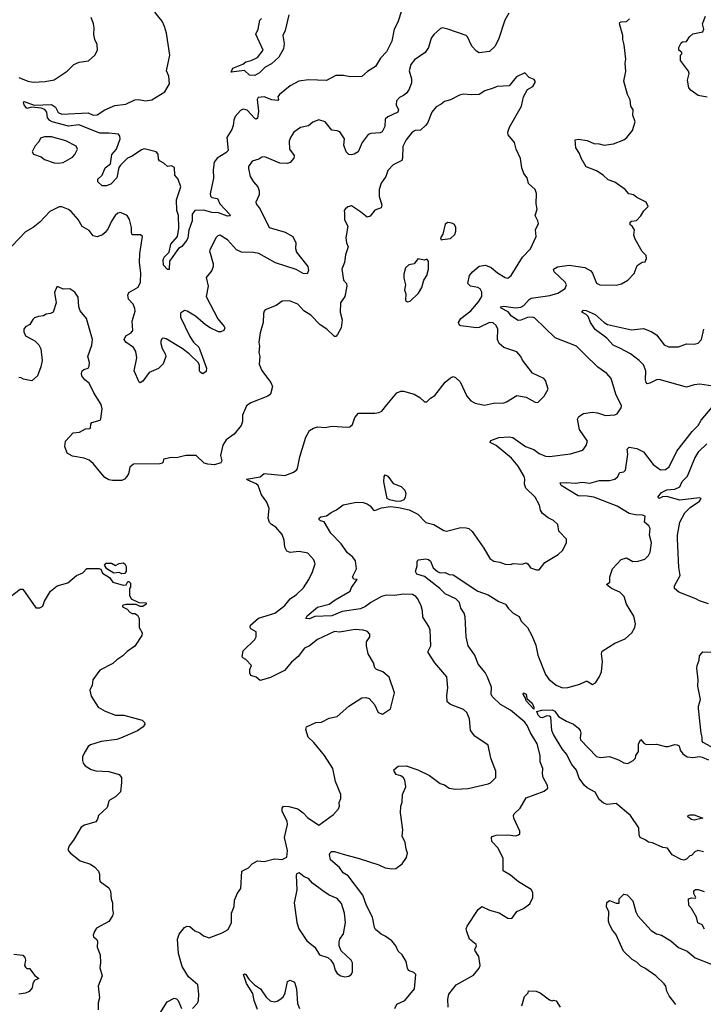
# Model space of a CAD drawing. Extents: x 2293139 to 2515392, y 824115 to 1006937.
# Tile 36 of 256: x 2327321 to 2332565, y 891816 to 899368. Entities that reach past the tile are written whole.
import ezdxf

# ---------------------------------------------------------------- set-up
doc = ezdxf.new("R2010")
doc.units = 0

msp = doc.modelspace()

# ---------------------------------------------------------------- linework, layer by layer
at = {"layer": '0CON10XD'}
for points in [[(2331072.4, 899417.6), (2331042.9, 899365), (2330993.3, 899215), (2330965, 899161.4), (2330925, 899124.2), (2330845, 899114), (2330825, 899126.2), (2330790, 899165), (2330756.7, 899235), (2330745, 899246.7), (2330605, 899295.6), (2330565, 899304), (2330550, 899300), (2330498, 899255), (2330476, 899225), (2330455.8, 899155), (2330432, 899115), (2330349.7, 899060.3), (2330320.6, 899025), (2330307.5, 898975), (2330327.5, 898915), (2330326.6, 898883.4), (2330309.4, 898835), (2330286.7, 898803.3), (2330265, 898785.7), (2330235, 898772), (2330210.8, 898745), (2330208.6, 898715), (2330227.1, 898675), (2330221.8, 898658.2), (2330145, 898623.3), (2330125.6, 898605), (2330122.7, 898547.3), (2330101.3, 898508.7), (2330085, 898499.4), (2330015.6, 898494.4), (2329995, 898486.2), (2329946.7, 898425), (2329918, 898355), (2329887.5, 898335), (2329865, 898330), (2329845, 898334), (2329824.2, 898354.2), (2329807.5, 898405), (2329813.3, 898455), (2329776.4, 898506.4), (2329756, 898516), (2329715, 898521.2), (2329665, 898583.8), (2329615, 898600), (2329568.7, 898581.3), (2329535, 898554.2), (2329475, 898540), (2329424.5, 898505.5), (2329398.6, 898465), (2329388.9, 898435), (2329391.1, 898375), (2329426.9, 898325), (2329422.9, 898305), (2329395, 898271.9), (2329375, 898264.6), (2329316.1, 898266.1), (2329215, 898310.8), (2329195, 898316.2), (2329177.7, 898312.3), (2329155, 898298.8), (2329105, 898283.3), (2329077.3, 898242.7), (2329075.8, 898225), (2329090, 898165), (2329113.7, 898123.7), (2329147.1, 898085), (2329157.1, 898055), (2329158.6, 898025), (2329132.7, 897967.3), (2329133.8, 897955), (2329165.8, 897915), (2329235, 897774.3), (2329358.3, 897738.3), (2329415.5, 897705.5), (2329438.6, 897655), (2329437.3, 897612.7), (2329445.5, 897585.5), (2329530, 897475), (2329536.6, 897443.4), (2329525, 897418.8), (2329495, 897420.5), (2329441.2, 897451.2), (2329284, 897504), (2329155, 897574.5), (2329115, 897581.8), (2329023.3, 897585), (2328985, 897603.1), (2328915, 897678.6), (2328855, 897714.2), (2328840, 897710), (2328824.5, 897695.5), (2328776, 897595), (2328804.1, 897495.9), (2328804.1, 897475.9), (2328794, 897445), (2328750.6, 897389.4), (2328765.7, 897325), (2328752.2, 897245), (2328842.1, 897072.1), (2328890, 897015), (2328894.2, 897005), (2328886.6, 896983.4), (2328865, 896972.5), (2328845.9, 896974.1), (2328783.3, 897005), (2328747, 897027), (2328670, 897095), (2328605, 897133.3), (2328585, 897136.7), (2328555, 897117.5), (2328554.2, 897085), (2328625, 896938.8), (2328654.3, 896895), (2328694.4, 896855), (2328702.9, 896835), (2328753.1, 896695), (2328750.9, 896669.1), (2328725, 896652), (2328705, 896664), (2328700, 896675), (2328700.4, 896715), (2328692.1, 896735), (2328620.5, 896805), (2328566.5, 896845), (2328445, 896919.2), (2328425, 896926), (2328415, 896923.3), (2328404.2, 896905), (2328404.3, 896885), (2328414.2, 896845), (2328438, 896805), (2328442, 896785), (2328422.7, 896727.3), (2328385, 896692), (2328315, 896661.9), (2328265, 896596.2), (2328245, 896582.5), (2328236.7, 896586.7), (2328198.1, 896675), (2328220, 896775), (2328212.2, 896822.2), (2328193.6, 896853.6), (2328134.5, 896894.5), (2328121.2, 896915), (2328135, 896943.3), (2328175, 896966.2), (2328188, 896985), (2328184.4, 897055), (2328206.7, 897133.3), (2328205, 897152.5), (2328191.5, 897185), (2328155.5, 897225), (2328150, 897255), (2328157.5, 897275), (2328228.6, 897315), (2328248.2, 897355), (2328249.6, 897425), (2328238.9, 897505), (2328242.7, 897575), (2328262.5, 897705), (2328248.3, 897718.3), (2328185, 897716.7), (2328177.5, 897735), (2328178.6, 897775), (2328164.4, 897834.4), (2328145, 897866.7), (2328095, 897888.8), (2328075, 897884), (2328054.2, 897865), (2328025, 897821.2), (2328000.6, 897765), (2327977.5, 897735), (2327955, 897717.5), (2327915, 897702.9), (2327885, 897710.8), (2327855, 897752), (2327800.3, 897780.3), (2327769.2, 897835), (2327715, 897897.5), (2327695, 897912.5), (2327645, 897932.5), (2327625, 897931.4), (2327552.8, 897897.2), (2327475.4, 897814.6), (2327424, 897775), (2327365, 897740), (2327260.3, 897629.7)], [(2328424.6, 897484.6), (2328422.5, 897525), (2328428.5, 897545), (2328468.6, 897585), (2328480.4, 897645), (2328531.8, 897705), (2328542.4, 897767.6), (2328540.2, 897865), (2328527.1, 897905), (2328524.8, 897985), (2328558, 898085), (2328535.7, 898145.7), (2328511.2, 898175), (2328507.5, 898235), (2328486.1, 898246.1), (2328455, 898242.5), (2328427.3, 898267.3), (2328394.1, 898284.1), (2328387, 898297), (2328384, 898335), (2328368.8, 898355), (2328276, 898376), (2328255, 898368.5), (2328185, 898321.1), (2328147.1, 898305), (2328095, 898252.5), (2328082.1, 898235), (2328065.3, 898155), (2328020, 898105), (2327985, 898093.5), (2327953.1, 898093.1), (2327920, 898125), (2327920, 898145), (2327954.4, 898175.6), (2327977.5, 898232.5), (2328018.1, 898261.9), (2328027.6, 898332.4), (2328063.8, 898375), (2328091.4, 898455), (2328090, 898475), (2328079.1, 898489.1), (2328005, 898498.1), (2327935, 898498.4), (2327775, 898561.9), (2327695, 898551.1), (2327571.4, 898585), (2327551.8, 898595), (2327535, 898613.6), (2327528, 898658), (2327515, 898678.2), (2327485, 898688.8), (2327415, 898697.1), (2327375, 898686), (2327354.1, 898715), (2327350.6, 898735), (2327355, 898738.9), (2327431.8, 898711.8), (2327565, 898718.2), (2327596.5, 898696.5), (2327615.9, 898655.9), (2327643.3, 898643.3), (2327847.5, 898652.5), (2327885, 898635.8), (2327915, 898637.5), (2327974.3, 898675.7), (2328050.9, 898709.1), (2328135, 898718.5), (2328205, 898753.5), (2328235, 898755.6), (2328285, 898745.7), (2328335, 898752), (2328435, 898814), (2328469.4, 898875), (2328465.6, 898935.6), (2328446.2, 898975), (2328472, 899095), (2328446.7, 899265), (2328432.5, 899315), (2328413.3, 899355), (2328358.8, 899425)], [(2330250, 899435), (2330225, 899356.2), (2330207.5, 899322.5), (2330194.3, 899295), (2330176.1, 899203.9), (2330135, 899122), (2330087.7, 899072.3), (2330051.2, 899008.8), (2329989.3, 898970.7), (2329945, 898931.2), (2329855, 898930), (2329805, 898940), (2329745, 898940), (2329675, 898900), (2329535, 898905.4), (2329463.4, 898896.6), (2329395, 898860), (2329314.4, 898795), (2329301.9, 898775), (2329306.9, 898755), (2329301.2, 898748.8), (2329255, 898752.9), (2329195, 898775.5), (2329149.2, 898770.8), (2329143.3, 898755), (2329152.5, 898665), (2329145, 898612), (2329135, 898605.8), (2329125, 898608.6), (2329065, 898673.5), (2329035, 898681.8), (2329015, 898670.6), (2328973.5, 898625), (2328962.7, 898597.3), (2328957.3, 898555), (2328949.3, 898525), (2328909.1, 898465), (2328918.9, 898365), (2328902.3, 898347.7), (2328835.4, 898305), (2328813.2, 898275), (2328804.6, 898215), (2328807.6, 898152.4), (2328782.7, 898032.7), (2328784.6, 898015), (2328794.2, 898005), (2328837.5, 897995), (2328856.4, 897955), (2328930, 897875), (2328935, 897862.5), (2328915, 897860.5), (2328845, 897886.4), (2328795, 897889.1), (2328734.5, 897905.5), (2328665, 897904), (2328644.2, 897875), (2328644.6, 897825), (2328617.7, 897752.3), (2328610.7, 897695), (2328602.9, 897677.1), (2328565, 897628), (2328538, 897612), (2328469.4, 897515), (2328468.3, 897451.7), (2328455, 897452.5), (2328424.6, 897484.6)], [(2327315, 898923.1), (2327383.6, 898896.4), (2327425, 898889.2), (2327517.3, 898892.7), (2327584.2, 898905.8), (2327685, 898973.8), (2327737.3, 899022.7), (2327777.7, 899042.3), (2327848.3, 899051.7), (2327897.5, 899095), (2327917.5, 899135), (2327916.4, 899176.4), (2327897.5, 899215), (2327890, 899255), (2327892.5, 899305), (2327886.7, 899335), (2327868.8, 899385)], [(2329384.6, 899405.4), (2329357.5, 899285), (2329339.2, 899245), (2329350.6, 899185), (2329344.3, 899145), (2329309.3, 899080.7), (2329252.3, 899027.7), (2329205, 899003.8), (2329159.6, 898960.4), (2329125, 898940), (2329085, 898942.5), (2329045, 898977.5), (2328943.8, 898963.8), (2328955, 898996.7), (2329033.8, 899026.2), (2329056.4, 899043.6), (2329097.5, 899055), (2329145, 899078), (2329187.5, 899135), (2329132.7, 899257.3), (2329149.4, 899295), (2329163.3, 899365), (2329175, 899377.9)], [(2330881.2, 895315), (2330926.2, 895235), (2330957.5, 895215), (2331005, 895207.5), (2331045, 895192.5), (2331085, 895190), (2331105, 895197.5), (2331175, 895192.5), (2331205, 895202.5), (2331217.5, 895195), (2331240, 895165), (2331285, 895147.5), (2331305, 895147.5), (2331350, 895205), (2331452.5, 895265), (2331485, 895297.5), (2331516.2, 895355), (2331515, 895382.5), (2331456.7, 895445), (2331450, 895495), (2331415, 895527.5), (2331375, 895547.1), (2331331.4, 895581.4), (2331316.9, 895605), (2331307.1, 895645), (2331274.4, 895705), (2331204.3, 895775), (2331192.2, 895805), (2331194.4, 895845), (2331189.4, 895865), (2331143.3, 895943.3), (2331092.9, 896005), (2330975, 896103.1), (2330930, 896125), (2330935, 896140), (2330995, 896163.1), (2331075, 896168.6), (2331104.4, 896164.4), (2331200, 896095), (2331265, 896071.2), (2331305, 896041.2), (2331355, 896019.6), (2331385, 896016.4), (2331545, 896038.9), (2331640, 896065), (2331665, 896102.5), (2331676.1, 896133.9), (2331615.6, 896225), (2331600.8, 896305), (2331608.8, 896325), (2331645, 896347.1), (2331715, 896356.7), (2331752.8, 896352.8), (2331815, 896331.9), (2331885, 896336), (2331903.8, 896345), (2331935, 896390), (2331938.1, 896405), (2331894.3, 896495), (2331857.5, 896615), (2331824, 896655), (2331755, 896702.9), (2331652.6, 896802.6), (2331591.2, 896865), (2331427.4, 896927.4), (2331269.8, 897079.8), (2331255, 897085.4), (2331215, 897084.1), (2331165, 897062.4), (2331145, 897061.8), (2331094.6, 897094.6), (2331068.2, 897128.3), (2331014.3, 897155), (2331010, 897165), (2331035, 897169.5), (2331125, 897157.3), (2331165, 897163.8), (2331187.8, 897175), (2331228.8, 897221.2), (2331245, 897231.3), (2331388.1, 897251.9), (2331449.1, 897270.9), (2331503.8, 897305), (2331514.2, 897335), (2331504, 897355), (2331420, 897435), (2331416.2, 897455), (2331445, 897471.4), (2331534.4, 897484.4), (2331604.3, 897475.7), (2331655, 897467.1), (2331701.3, 897441.3), (2331715, 897423.3), (2331745, 897347.5), (2331770, 897335), (2331895, 897332), (2331937.3, 897342.7), (2331985, 897370), (2332035, 897420), (2332058.3, 897481.7), (2332095, 897506.7), (2332118.3, 897511.7), (2332130, 897535), (2332125, 897560), (2332095, 897590), (2332042.5, 897685), (2332032.5, 897715), (2332037, 897757), (2332020, 897785), (2332002.5, 897795), (2332002.5, 897815), (2332015, 897822.5), (2332053, 897827), (2332085, 897862.5), (2332108.3, 897901.7), (2332142.5, 897935), (2332125, 897967.5), (2332055, 898003.3), (2332030, 898025), (2331992.7, 898032.7), (2331965, 898066.2), (2331885, 898121.2), (2331835, 898140), (2331795.5, 898175.5), (2331745, 898208), (2331665, 898240), (2331628, 898305), (2331615, 898342.5), (2331587.5, 898385), (2331582.5, 898445), (2331605, 898451.2), (2331675, 898440), (2331725, 898416.9), (2331765.7, 898415.7), (2331803.6, 898406.4), (2331876.4, 898416.4), (2331955, 898446), (2331978.8, 898465), (2332021.2, 898518.8), (2332041.2, 898585), (2332024, 898635), (2332026.2, 898675), (2332008, 898705), (2332002.7, 898752.7), (2331983.8, 898795), (2331954, 898895), (2331970.5, 898969.5), (2331966, 899035), (2331970.8, 899065), (2331958.8, 899175), (2331946.2, 899215), (2331946.2, 899245), (2331921.2, 899335), (2331925, 899346.7), (2331935, 899351.2), (2331975, 899352.5), (2331997.5, 899375)], [(2332595, 898773.3), (2332526.4, 898786.4), (2332472.5, 898825), (2332453.3, 898845), (2332443.9, 898903.9), (2332456.7, 898955), (2332451.7, 898971.7), (2332390, 899055), (2332390, 899095), (2332400, 899105), (2332400, 899115), (2332377.5, 899135), (2332377.5, 899155), (2332395, 899190), (2332405, 899197.5), (2332435, 899200), (2332457.5, 899235), (2332485, 899260), (2332560, 899275), (2332567.5, 899295), (2332557.5, 899335), (2332582.5, 899395)], [(2329371.7, 893221.7), (2329334, 893295), (2329335, 893320), (2329345, 893336.2), (2329385, 893334.2), (2329455, 893314.2), (2329494.2, 893285), (2329527.8, 893247.8), (2329615, 893191.2), (2329728.7, 893271.3), (2329765.8, 893314.2), (2329773.8, 893335), (2329771.2, 893365), (2329783.3, 893395), (2329783.6, 893426.4), (2329744, 893525), (2329723.3, 893625), (2329660, 893725), (2329578, 893825), (2329534.3, 893865), (2329516, 893925), (2329520, 893945), (2329591.7, 893978.3), (2329635, 893981.4), (2329695, 894010), (2329756.4, 894023.6), (2329845, 894102), (2329945, 894166.2), (2329975, 894170), (2330002, 894162), (2330043.3, 894115), (2330071.2, 894055), (2330105, 894042), (2330165, 894082.5), (2330196, 894205), (2330153.8, 894325), (2330106.7, 894365), (2330056.7, 894385), (2330045, 894396.7), (2330034, 894435), (2329994.1, 894504.1), (2329981.2, 894565), (2329980, 894595), (2330006.7, 894633.3), (2330005.7, 894655), (2329990, 894675), (2329955, 894686.2), (2329895, 894691.2), (2329775, 894671.4), (2329735, 894674.3), (2329605, 894614.3), (2329543.2, 894566.8), (2329505, 894547.5), (2329457.5, 894485), (2329405, 894440), (2329353, 894377), (2329245, 894322.9), (2329193.2, 894306.8), (2329165, 894298.8), (2329135.7, 894325.7), (2329095, 894337.5), (2329086.7, 894355), (2329087.5, 894385), (2329100, 894415), (2329055, 894461.2), (2329033.4, 894473.4), (2329028, 894485), (2329035, 894526.7), (2329123.8, 894615), (2329134.2, 894635), (2329135, 894672.5), (2329095, 894696.7), (2329090, 894705), (2329092, 894725), (2329152, 894778), (2329277.5, 894815), (2329355, 894875.7), (2329395, 894926), (2329445, 894958), (2329498.6, 895011.4), (2329540, 895075), (2329567.6, 895132.4), (2329586.9, 895195), (2329577.5, 895225), (2329530, 895275), (2329465, 895288.6), (2329395, 895281.2), (2329370.3, 895290.3), (2329355, 895322.5), (2329350, 895375), (2329335, 895420), (2329286.3, 895476.3), (2329251.2, 895495), (2329237.5, 895512.5), (2329225.7, 895545.7), (2329235, 895617.5), (2329217.4, 895667.4), (2329175, 895723.3), (2329150.5, 895795), (2329135, 895808.9), (2329070, 895835), (2329060, 895845), (2329165, 895860.6), (2329195, 895886.1), (2329355, 895871.8), (2329415, 895894), (2329445, 895913.8), (2329451.2, 895925), (2329470.5, 896015), (2329516.5, 896165), (2329545, 896215.7), (2329575, 896235.7), (2329604.1, 896244.1), (2329665, 896240), (2329715, 896250), (2329835, 896242), (2329854.1, 896245.9), (2329875, 896263.3), (2329892.1, 896317.9), (2329920.7, 896349.3), (2330045, 896349.5), (2330075.4, 896354.6), (2330097.5, 896365), (2330136.2, 896413.8), (2330215, 896506.7), (2330245, 896518.8), (2330265, 896518.8), (2330345.8, 896495.8), (2330389.1, 896469.1), (2330425, 896436.7), (2330445, 896436.7), (2330472.5, 896465), (2330505, 896484.2), (2330585, 896587.5), (2330625, 896622), (2330645, 896631.2), (2330665, 896624), (2330699.7, 896589.7), (2330749.7, 896479.7), (2330781.2, 896445), (2330815.9, 896425.9), (2330885, 896412), (2330955, 896426), (2331035, 896430), (2331055, 896436), (2331135, 896485.8), (2331205, 896473.8), (2331274.1, 896434.1), (2331295, 896431.2), (2331345, 896481.2), (2331373.8, 896535), (2331355, 896600), (2331342.5, 896615), (2331255, 896657.5), (2331177.1, 896757.1), (2331163.8, 896785), (2331135, 896820), (2331035, 896853.1), (2330999.2, 896885), (2330986.9, 896915), (2330989.2, 896995), (2330975, 897021.2), (2330952.3, 897042.3), (2330925, 897045.6), (2330845, 897007.3), (2330825, 897003.6), (2330705, 897020), (2330694, 897025), (2330687.1, 897045), (2330704.3, 897075), (2330780.5, 897135), (2330841.1, 897205), (2330866.4, 897245), (2330865, 897277.5), (2330852.6, 897302.6), (2330835, 897314.4), (2330780, 897325), (2330759.2, 897345), (2330771.9, 897405), (2330793.1, 897435), (2330845, 897476.5), (2330895, 897484.5), (2330937.4, 897467.4), (2330985, 897425.6), (2331045, 897390), (2331065, 897386), (2331090, 897405), (2331178, 897545), (2331238.7, 897611.3), (2331282.5, 897705), (2331276.7, 897755), (2331300, 897805), (2331296.2, 897825), (2331273.8, 897865), (2331290, 897915), (2331282, 897955), (2331286.2, 898035), (2331273.8, 898065), (2331225, 898110), (2331213.8, 898155), (2331188.8, 898188.8), (2331171.7, 898231.7), (2331162.4, 898302.4), (2331130, 898375), (2331115.7, 898425), (2331068.8, 898485), (2331066, 898505), (2331077.3, 898542.7), (2331169.4, 898705), (2331184.4, 898775), (2331215, 898833.3), (2331258, 898855), (2331275.8, 898885), (2331276.1, 898896.1), (2331268.3, 898908.3), (2331230, 898925), (2331195, 898960), (2331130.9, 898929.1), (2331075, 898860), (2330984.2, 898855.8), (2330952.5, 898842.5), (2330888.1, 898821.9), (2330845, 898794.2), (2330785, 898790.6), (2330725, 898796.2), (2330695, 898787.5), (2330626.4, 898753.6), (2330578.8, 898741.2), (2330555, 898718.8), (2330515, 898700), (2330481.7, 898658.3), (2330449.2, 898575), (2330433.3, 898556.7), (2330395, 898520), (2330355, 898516.5), (2330332, 898505), (2330284.6, 898445.4), (2330261.1, 898395), (2330258.5, 898305), (2330251.7, 898288.3), (2330185.5, 898254.5), (2330145, 898210), (2330128.6, 898165), (2330094.3, 898115), (2330077.1, 898065), (2330079.4, 898015), (2330098.6, 897945), (2330094.2, 897925.8), (2330045, 897906), (2330008.3, 897861.7), (2329985, 897852), (2329935, 897894.3), (2329865, 897938.8), (2329838.8, 897931.2), (2329816.7, 897915), (2329810, 897905), (2329813, 897883), (2329813.6, 897833.6), (2329838.8, 897785), (2329822, 897695), (2329826.7, 897655), (2329840, 897625), (2329821.2, 897565), (2329812, 897505), (2329792, 897455), (2329805, 897370), (2329826.7, 897345), (2329830, 897325), (2329814.4, 897245.6), (2329782.5, 897195), (2329780, 897125), (2329795.6, 897065), (2329786.8, 897003.2), (2329757.9, 896952.1), (2329745, 896938.8), (2329735, 896938.8), (2329676, 896995), (2329626.1, 897026.1), (2329555, 897102.5), (2329501.2, 897135), (2329455, 897186.7), (2329391.7, 897211.7), (2329335, 897210), (2329287.5, 897175), (2329205, 897141.2), (2329195, 897132.5), (2329190, 897115), (2329188, 897045), (2329166, 896965), (2329156.2, 896895), (2329161.2, 896865), (2329156.2, 896815), (2329164, 896785), (2329158.8, 896725), (2329177.7, 896677.7), (2329222.5, 896617.5), (2329248, 896585), (2329260, 896555), (2329243.8, 896495), (2329225, 896480), (2329095, 896430), (2329060, 896405), (2329030, 896335), (2329031.2, 896285), (2329020, 896255), (2328965, 896188), (2328904.5, 896145.5), (2328879.2, 896105), (2328862, 896025), (2328872.5, 895985), (2328865, 895970), (2328815.9, 895954.1), (2328765, 895958.8), (2328735, 895966.2), (2328675, 896026), (2328595, 896026), (2328525, 896006.7), (2328485, 896008.8), (2328425, 895996.7), (2328422.5, 895975), (2328413.8, 895966.2), (2328395, 895962), (2328195, 895959.4), (2328165.8, 895935), (2328155.6, 895885), (2328142.5, 895865), (2328125, 895844.2), (2328105, 895833.3), (2328033.1, 895833.1), (2328005, 895838.8), (2327975, 895857.5), (2327942.4, 895892.4), (2327885.6, 895965), (2327855, 895989.4), (2327815, 896005.8), (2327725, 896021.2), (2327685, 896042.5), (2327667.5, 896095), (2327673.3, 896135), (2327731.7, 896198.3), (2327780, 896205), (2327825, 896230.8), (2327857.9, 896232.1), (2327864.1, 896235.9), (2327866.5, 896265), (2327875, 896279.4), (2327937.5, 896295), (2327944.4, 896305.6), (2327953, 896383), (2327945, 896416.7), (2327890.8, 896505), (2327855, 896580), (2327820, 896605), (2327798, 896635), (2327794, 896655), (2327800, 896675), (2327814.1, 896685.9), (2327845, 896693.8), (2327855, 896710), (2327857.7, 896737.7), (2327844, 896785), (2327875, 896872.5), (2327879.5, 896915), (2327833.3, 897075), (2327784, 897135), (2327774, 897165), (2327769.3, 897239.3), (2327745, 897277.5), (2327705, 897304), (2327655, 897300), (2327615, 897320), (2327605, 897317.5), (2327588, 897275), (2327600, 897195), (2327577.5, 897125), (2327556.1, 897113.9), (2327525, 897110), (2327503.9, 897096.1), (2327465, 897091.2), (2327435, 897080), (2327421.7, 897068.3), (2327399.5, 897030.5), (2327365, 897011.2), (2327352.5, 896995), (2327353.2, 896973.2), (2327365, 896943.3), (2327437.5, 896905), (2327466.7, 896875), (2327483, 896843), (2327493.8, 896755), (2327483.8, 896705), (2327457.5, 896635), (2327415, 896597.5), (2327350, 896610), (2327331.7, 896621.7), (2327315, 896623.8)], [(2327615, 898267.5), (2327655, 898272.9), (2327725, 898312.5), (2327745, 898333.8), (2327764, 898375), (2327755, 898398.8), (2327675, 898437.5), (2327565, 898468.6), (2327511.2, 898468.8), (2327480.8, 898459.2), (2327468.3, 898431.7), (2327439.3, 898400.7), (2327417.5, 898355), (2327427, 898337), (2327485, 898316.7), (2327512.5, 898295), (2327585, 898270.8), (2327615, 898267.5)], [(2330555, 897680), (2330565, 897682.5), (2330625, 897690), (2330659.3, 897720.7), (2330667.5, 897745), (2330667.5, 897775), (2330656.4, 897796.4), (2330635, 897807.5), (2330605, 897812.5), (2330585, 897800), (2330567, 897723), (2330550, 897695), (2330555, 897680)], [(2330295, 897202.5), (2330315, 897210), (2330379.7, 897270.3), (2330405, 897313.3), (2330420.9, 897369.1), (2330443.8, 897405), (2330456.2, 897455), (2330457.5, 897515), (2330445, 897530), (2330425, 897522.5), (2330375, 897532.5), (2330346.1, 897493.9), (2330305, 897487.5), (2330280, 897465), (2330266.7, 897415), (2330266.7, 897385), (2330280, 897335), (2330273.3, 897295), (2330282.5, 897265), (2330280, 897215), (2330295, 897202.5)], [(2332637.2, 896557.2), (2332538.3, 896571.7), (2332495, 896566.4), (2332435, 896548.2), (2332225, 896608.2), (2332205, 896606.7), (2332155, 896580), (2332135, 896576), (2332126, 896585), (2332120.8, 896605), (2332123.1, 896675), (2332105, 896720), (2332072.5, 896755), (2332005.6, 896805), (2331925, 896848.5), (2331871.9, 896871.9), (2331824.2, 896925), (2331735, 896992.5), (2331699.4, 897045), (2331680.3, 897090.3), (2331665.8, 897105.8), (2331632.5, 897125), (2331645, 897138.8), (2331665, 897136), (2331735, 897106.5), (2331805, 897044.4), (2331830.8, 897030.8), (2332015, 896990), (2332105, 897000), (2332165, 896975.8), (2332205, 896950), (2332264.2, 896875), (2332298, 896858), (2332375, 896857.8), (2332435, 896881.8), (2332495, 896880), (2332525, 896885.6), (2332551.9, 896915), (2332567.5, 896995)], [(2330380, 895225), (2330435, 895232.1), (2330457.2, 895227.2), (2330471.2, 895215), (2330492, 895165), (2330525, 895135.8), (2330545, 895126), (2330585, 895128.8), (2330615, 895113.8), (2330645, 895111.2), (2330836.2, 894985), (2330915, 894955.8), (2330995, 894906), (2331046.7, 894885), (2331066.7, 894855), (2331106.7, 894815), (2331151.7, 894791.7), (2331166.7, 894755), (2331216, 894705), (2331248.8, 894645), (2331279.7, 894569.7), (2331296.4, 894495), (2331355.3, 894345.3), (2331378.8, 894308.8), (2331435, 894262.7), (2331485, 894242.7), (2331525, 894245.6), (2331617.9, 894272.1), (2331665, 894293.8), (2331675, 894293.8), (2331715, 894270), (2331738.3, 894281.7), (2331766.7, 894325), (2331783.8, 894365), (2331791.4, 894445), (2331782.9, 894505), (2331790, 894525), (2331886.7, 894585), (2331965, 894618.8), (2332016.2, 894665), (2332040, 894705), (2332044, 894735), (2332032.3, 894792.3), (2331975.8, 894885), (2331957.1, 894945), (2331925, 894978.1), (2331860, 895005), (2331822.5, 895035), (2331846.4, 895053.6), (2331846.7, 895095), (2331867.5, 895155), (2331935, 895227.5), (2331975, 895240), (2332025, 895213.3), (2332066.1, 895216.1), (2332115, 895231.4), (2332145, 895258.8), (2332155.7, 895285), (2332168.1, 895355), (2332152.9, 895415), (2332155.7, 895465.7), (2332148, 895485), (2332114, 895515), (2332119.2, 895559.2), (2332097.9, 895567.9), (2332045, 895570), (2331995, 895580), (2331905, 895635.4), (2331724.6, 895704.6), (2331675, 895714.5), (2331605, 895716.7), (2331475, 895794.6), (2331467.5, 895815), (2331515, 895818.8), (2331585, 895812.9), (2331635, 895821.6), (2331695, 895812.1), (2331765, 895832.7), (2331845, 895834), (2331885.9, 895844.1), (2331907.4, 895862.6), (2331925, 895895.7), (2331955, 895900), (2331968.5, 895911.5), (2331986, 896035), (2331981.2, 896075), (2331995, 896088.8), (2332055, 896080), (2332105, 896054.3), (2332179.5, 895955), (2332236.1, 895916.1), (2332275, 895917.9), (2332302.9, 895937.1), (2332361.8, 896058.2), (2332480.1, 896209.9), (2332525, 896254.3), (2332547.8, 896295), (2332632.5, 896395)], [(2332605, 894888.5), (2332535, 894910), (2332506.7, 894926.7), (2332376.3, 894976.3), (2332343.3, 895005), (2332342.5, 895025), (2332386.2, 895105), (2332377.3, 895167.3), (2332365.5, 895385), (2332365.6, 895415), (2332385.7, 895515), (2332424, 895585), (2332465, 895626.7), (2332534.2, 895675), (2332548.8, 895695), (2332535, 895700.8), (2332385, 895682.5), (2332285, 895709.6), (2332252.7, 895707.3), (2332225, 895696.2), (2332216.2, 895705), (2332245, 895740.8), (2332285, 895763.1), (2332345, 895768.1), (2332385.6, 895784.4), (2332402.9, 895825), (2332442.2, 895867.8), (2332499.2, 896005), (2332530, 896055), (2332592.5, 896115)], [(2330215, 895673.5), (2330157.5, 895685), (2330138.8, 895695), (2330113, 895823), (2330115.8, 895864.2), (2330124.2, 895875.8), (2330145, 895866), (2330185, 895810), (2330247, 895787), (2330275, 895760), (2330282.5, 895735), (2330277, 895703), (2330267.5, 895685), (2330245, 895674.3), (2330215, 895673.5)], [(2330197.5, 891785), (2330215, 891817.5), (2330275.7, 891844.3), (2330348.8, 891935), (2330359.2, 892045), (2330345, 892059.2), (2330304.3, 892075), (2330295, 892092.5), (2330286.2, 892145), (2330253.8, 892195), (2330224.4, 892224.4), (2330205.8, 892265), (2330175, 892302), (2330125, 892340), (2330093.3, 892355), (2330051.2, 892391.2), (2330042, 892405), (2330027.3, 892485), (2329981.5, 892575), (2329952.6, 892652.6), (2329840.7, 892800.7), (2329803.1, 892825), (2329774.4, 892865), (2329704.4, 892925), (2329698.2, 892965), (2329701.9, 892978.1), (2329712.7, 892987.3), (2329735, 892988.5), (2329802.5, 892967.5), (2329925, 892935.6), (2330076.4, 892886.4), (2330125, 892863.1), (2330175, 892855.7), (2330205, 892858.6), (2330255.8, 892894.2), (2330288.3, 892941.7), (2330296.9, 892975), (2330285.6, 893005), (2330277.4, 893057.4), (2330254.4, 893105), (2330260.6, 893155), (2330242.5, 893285), (2330244, 893335), (2330253.6, 893366.4), (2330258, 893425), (2330282, 893485), (2330274, 893535), (2330264.3, 893554.3), (2330245, 893568), (2330209.5, 893579.5), (2330192.5, 893605), (2330190, 893615), (2330225, 893643.3), (2330285, 893644.2), (2330375, 893614.4), (2330465, 893570), (2330545, 893510), (2330579.8, 893499.8), (2330615, 893474.3), (2330665, 893465.7), (2330761.4, 893471.4), (2330915, 893506.2), (2330932.5, 893515), (2330973.3, 893555), (2330973.3, 893605), (2330936, 893705), (2330913.2, 893803.2), (2330812.2, 893872.2), (2330780, 893915), (2330770, 894005), (2330752, 894055), (2330725, 894077.5), (2330625, 894116), (2330598.8, 894135), (2330597.1, 894185), (2330605.5, 894244.5), (2330597, 894327), (2330504.7, 894434.7), (2330453.1, 894515), (2330452.9, 894525), (2330475.4, 894565), (2330470.6, 894685), (2330460, 894715), (2330414.4, 894785), (2330410.8, 894835), (2330401.1, 894871.1), (2330375, 894926.2), (2330358.8, 894945), (2330335, 894958.6), (2330265, 894961.5), (2330195, 894952), (2330132.5, 894955), (2330095, 894943.8), (2330013.2, 894896.8), (2329973.3, 894866.7), (2329935, 894849.2), (2329795, 894828.1), (2329715, 894794.8), (2329585, 894789.7), (2329545, 894772.5), (2329516.7, 894775), (2329525.7, 894795), (2329605, 894862.7), (2329695, 894884.6), (2329741.5, 894918.5), (2329855.4, 894984.6), (2329866.8, 895013.2), (2329910, 895075), (2329885, 895077.5), (2329873.9, 895093.9), (2329904, 895155), (2329897.3, 895217.3), (2329876.2, 895245), (2329835, 895278), (2329787.9, 895347.9), (2329708.7, 895428.7), (2329656.2, 895516.2), (2329627.5, 895525), (2329617.5, 895535), (2329617.5, 895545), (2329630, 895555), (2329675, 895562.5), (2329711.3, 895588.7), (2329752.1, 895607.9), (2329802.4, 895647.6), (2329905, 895666.4), (2329955, 895665.5), (2329986.2, 895655), (2330009.7, 895639.7), (2330035, 895606), (2330044.3, 895604.3), (2330095, 895624.3), (2330165, 895633.3), (2330227.6, 895627.6), (2330308.8, 895608.8), (2330374.5, 895574.5), (2330435, 895511.2), (2330497.3, 895497.3), (2330575, 895450), (2330595, 895446), (2330705, 895472), (2330745, 895470.8), (2330765, 895464.2), (2330792.4, 895442.4), (2330881.2, 895315)], [(2328105, 895117.5), (2328085, 895127.5), (2328043, 895123), (2327990, 895155), (2327972.5, 895185), (2327985, 895200), (2328025, 895200), (2328055, 895182.5), (2328083, 895197), (2328115, 895202.5), (2328127.5, 895195), (2328137, 895173), (2328137.5, 895135), (2328125, 895120), (2328105, 895117.5)], [(2330606.5, 891795), (2330605.4, 891855), (2330613.5, 891895), (2330669.2, 891965), (2330800.7, 892039.3), (2330845, 892094), (2330853.1, 892115), (2330843.8, 892183.8), (2330814.2, 892225.8), (2330812.9, 892237.1), (2330824.3, 892265), (2330821.1, 892275), (2330771.4, 892315), (2330750, 892375), (2330746.7, 892395), (2330752.5, 892415), (2330837.7, 892542.3), (2330865, 892566), (2330925, 892538.9), (2330998, 892518), (2331065, 892476), (2331096.1, 892473.9), (2331135, 892527.5), (2331185, 892550), (2331235, 892587.5), (2331256.7, 892635), (2331256.7, 892675), (2331245, 892696.7), (2331146, 892756), (2331085, 892806.2), (2331030.7, 892840.7), (2331028.8, 892935), (2330990, 893015), (2330942.9, 893065), (2330938.8, 893095), (2330945.8, 893104.2), (2330975, 893114.2), (2331065, 893115.6), (2331125, 893108), (2331147.5, 893115), (2331156.7, 893125), (2331156.2, 893145), (2331110, 893245), (2331107.5, 893265), (2331113.9, 893276.1), (2331159.6, 893320.4), (2331205, 893400), (2331345, 893451.2), (2331372.5, 893475), (2331370, 893495), (2331335.9, 893555.9), (2331330.8, 893585), (2331334.2, 893625), (2331312.2, 893675), (2331313.1, 893725), (2331290.9, 893815), (2331238, 893898), (2331213.3, 893955), (2331195, 893980.6), (2331085, 894071.4), (2331010, 894115), (2330945, 894176.2), (2330937.1, 894195), (2330939.1, 894249.1), (2330910, 894325), (2330890.3, 894360.3), (2330838, 894425), (2330811.2, 894495), (2330760.8, 894565), (2330745.7, 894635), (2330738.3, 894788.3), (2330731.5, 894815), (2330704.2, 894855), (2330695, 894896.9), (2330666.7, 894925), (2330585, 894964), (2330544.1, 895005), (2330425, 895097.8), (2330366.2, 895116.2), (2330358.1, 895135), (2330370.7, 895179.3), (2330370, 895215), (2330380, 895225)], [(2327175, 894886.2), (2327325, 895000), (2327345, 895000), (2327445, 894857.5), (2327475, 894857.5), (2327499.3, 894870.7), (2327512.3, 894907.7), (2327556.2, 894985), (2327607.5, 895025), (2327690.7, 895049.3), (2327756, 895104), (2327805.8, 895124.2), (2327835, 895157.5), (2327929.3, 895159.3), (2327943, 895153), (2327955, 895122.5), (2328009.3, 895089.3), (2328035, 895053.3), (2328115, 895030), (2328137, 895033), (2328151.7, 895058.3), (2328158.3, 895058.3), (2328170, 895045), (2328170, 895015), (2328162.5, 895005), (2328163.3, 894955), (2328176.1, 894926.1), (2328235, 894897.5), (2328290, 894895), (2328290, 894885), (2328265, 894867.5), (2328245, 894867.5), (2328215, 894882.5), (2328135, 894882.5), (2328110, 894875), (2328110, 894865), (2328146.4, 894846.4), (2328165, 894822.5), (2328183.6, 894813.6), (2328205, 894812.5), (2328225, 894800), (2328236.2, 894775), (2328236.2, 894705), (2328260, 894665), (2328257.1, 894645), (2328205, 894564), (2328145, 894521.2), (2328112.3, 894487.7), (2328065, 894458.8), (2328035, 894428.8), (2327935, 894378.8), (2327881.2, 894305), (2327876.2, 894265), (2327860, 894225), (2327868.3, 894178.3), (2327923.8, 894095), (2327976.1, 894063.9), (2328056.1, 894033.9), (2328120, 894035), (2328260, 893995), (2328278.3, 893978.3), (2328280, 893965), (2328267.5, 893945), (2328225, 893913.3), (2328095, 893856.7), (2328065, 893847.5), (2327945, 893831.2), (2327865, 893807.5), (2327847, 893793), (2327815, 893742.5), (2327803.3, 893715), (2327803, 893687), (2327808.8, 893665), (2327824.2, 893644.2), (2327868.3, 893618.3), (2327905.7, 893605.7), (2328005, 893602), (2328085, 893580), (2328102, 893555), (2328103, 893517), (2328093.3, 893445), (2328055, 893408), (2328014, 893385), (2328005.6, 893374.4), (2327992, 893325), (2327926, 893265), (2327918.6, 893235), (2327905.7, 893215), (2327818.7, 893191.3), (2327793.8, 893175), (2327774, 893145), (2327734, 893075), (2327699.3, 893030.7), (2327691.7, 893008.3), (2327693.8, 892995), (2327710, 892975), (2327785.6, 892915.6), (2327865, 892890.6), (2327897.5, 892867.5), (2327926.6, 892836.6), (2327932.5, 892815), (2327932, 892775), (2327938.8, 892758.8), (2328005, 892710), (2328018.8, 892685), (2328023.3, 892625), (2328033.6, 892593.6), (2328032, 892545), (2328038.8, 892515), (2328033.3, 892495), (2328005, 892451.2), (2327910.9, 892399.1), (2327894.1, 892375.9), (2327883.9, 892346.1), (2327887.5, 892335), (2327913.6, 892313.6), (2327918.3, 892298.3), (2327916.2, 892255), (2327938.8, 892195), (2327942, 892135), (2327936, 892095), (2327954.2, 892035), (2327924.2, 891955.8), (2327932, 891865), (2327921.7, 891828.3), (2327922, 891775)], [(2332625, 893790), (2332563.9, 893823.9), (2332556.7, 893835), (2332556.7, 893865), (2332547, 893897), (2332526.7, 894085), (2332527, 894103), (2332544.2, 894155), (2332521.4, 894255), (2332525.6, 894304.4), (2332514.3, 894395), (2332517.1, 894415), (2332534, 894455), (2332535, 894490), (2332560.7, 894519.3), (2332623, 894517)], [(2331265, 894080), (2331205, 894144.2), (2331202, 894165), (2331183.9, 894195), (2331185, 894206), (2331206, 894196), (2331210.8, 894160.8), (2331251.4, 894125), (2331265.9, 894094.1), (2331265, 894080)], [(2332565, 892986.5), (2332523.5, 892996.5), (2332498.8, 892985), (2332475, 892957.5), (2332460, 892955), (2332435, 892930), (2332415, 892922.5), (2332395, 892927.5), (2332325, 892962.5), (2332290, 893015), (2332255, 893020), (2332175, 893053.8), (2332145, 893058.8), (2332118.3, 893078.3), (2332079.2, 893095), (2332071.8, 893115), (2332069.4, 893169.4), (2332005.7, 893265), (2331896.2, 893356.2), (2331828, 893348), (2331798.3, 893358.3), (2331766.2, 893386.2), (2331734.4, 893444.4), (2331675, 893476.2), (2331652.7, 893495), (2331611.8, 893551.8), (2331592.6, 893612.6), (2331556.4, 893655), (2331514.7, 893735), (2331482.2, 893775), (2331415, 893884.4), (2331402.5, 893915), (2331395, 894017.5), (2331385.8, 894025.8), (2331365, 894028), (2331327.9, 894012.1), (2331315, 894015.6), (2331297.3, 894035), (2331287, 894063), (2331325, 894071.1), (2331405, 894074.3), (2331425, 894064.3), (2331455, 894023.1), (2331515, 893986.9), (2331570, 893965), (2331607.8, 893935), (2331621.2, 893915), (2331624.5, 893895), (2331618.9, 893858.9), (2331623.4, 893843.4), (2331746.1, 893716.1), (2331775, 893708.8), (2331845.9, 893715.9), (2331915, 893690), (2331955, 893668), (2331985.9, 893664.1), (2332027.5, 893685), (2332043.3, 893705), (2332047.5, 893725), (2332066.7, 893755), (2332066.7, 893813.3), (2332085, 893847.5), (2332108.3, 893818.3), (2332125, 893808.8), (2332205, 893812.5), (2332275, 893793.8), (2332296.1, 893793.9), (2332345, 893810), (2332365, 893807.5), (2332378.3, 893798.3), (2332387.5, 893765), (2332407, 893737), (2332440, 893715), (2332485, 893710), (2332535, 893716.2), (2332555, 893711.2), (2332605, 893692.5)], [(2332495, 893229.5), (2332475, 893233.5), (2332446.2, 893255), (2332448.8, 893265), (2332465, 893270.6), (2332495, 893268.5), (2332560, 893245), (2332515, 893234.4), (2332495, 893229.5)], [(2328645.9, 891784.1), (2328685.8, 891824.2), (2328693.3, 891845), (2328696, 891895), (2328688, 891965), (2328615, 892026.2), (2328567.2, 892107.2), (2328539.1, 892205), (2328531.9, 892315), (2328544.2, 892355), (2328586.2, 892405), (2328605, 892415.8), (2328625, 892412), (2328665, 892380), (2328702.5, 892365), (2328730.5, 892340.5), (2328775, 892326.7), (2328875, 892364), (2328919.7, 892390.3), (2328945.8, 892445), (2328944.4, 892515), (2328965, 892567.5), (2328969.2, 892615), (2328991.7, 892668.3), (2329016, 892705), (2329023.8, 892836.2), (2329075, 892862.5), (2329105, 892892.5), (2329144.2, 892915.8), (2329195, 892912.5), (2329275, 892933.1), (2329335, 892928), (2329370, 892945), (2329374.3, 892995), (2329353.1, 893095), (2329375.5, 893195), (2329371.7, 893221.7)], [(2329815, 892026.2), (2329845, 892032.5), (2329865, 892047.5), (2329873.3, 892065), (2329873.3, 892135), (2329863.3, 892155), (2329787, 892227), (2329772, 892265), (2329770.8, 892295), (2329777.1, 892315), (2329805, 892357.5), (2329819.4, 892445), (2329813.1, 892515), (2329789.8, 892589.8), (2329755, 892628), (2329695, 892653.8), (2329645, 892685.8), (2329568, 892745), (2329535, 892780), (2329503, 892793), (2329465, 892823.8), (2329445, 892817.5), (2329441.2, 892805), (2329447.1, 892695), (2329425.8, 892595), (2329445.6, 892445), (2329462.2, 892395), (2329522.6, 892302.6), (2329585.4, 892255.4), (2329621.2, 892195), (2329685, 892176), (2329708.8, 892155), (2329729.2, 892125), (2329741.2, 892078.8), (2329755, 892053.8), (2329784.1, 892034.1), (2329815, 892026.2)], [(2332573.6, 892393.6), (2332556.4, 892426.4), (2332521.7, 892441.7), (2332512.5, 892485), (2332475, 892550), (2332452.5, 892575), (2332450, 892625), (2332475, 892632.5), (2332505, 892630), (2332507.5, 892635), (2332492.5, 892665), (2332493, 892687), (2332505, 892696.7), (2332525, 892696.7), (2332571.7, 892681.7)], [(2332354.1, 891814.1), (2332301.7, 891881.7), (2332285, 891917.5), (2332277.1, 891955), (2332265, 891974), (2332199.2, 892035), (2332115, 892094.4), (2332085, 892108.6), (2332055, 892139.2), (2332018.9, 892158.9), (2331952, 892225), (2331894.2, 892354.2), (2331867.5, 892385), (2331845, 892427.5), (2331836.7, 892455), (2331840, 892525), (2331822, 892565), (2331824.1, 892595.9), (2331845, 892612.5), (2331895, 892592.5), (2331918.3, 892591.7), (2331920, 892625), (2331955, 892660), (2331980, 892655), (2332025, 892610), (2332046.2, 892525), (2332062, 892495), (2332165, 892382), (2332205, 892357.5), (2332245, 892346.2), (2332315, 892302.5), (2332375, 892252.5), (2332440.8, 892225), (2332503, 892173), (2332632.3, 892122.3)], [(2327275, 892200), (2327345, 892192.5), (2327360, 892175), (2327366.7, 892155), (2327357.5, 892115), (2327365, 892100), (2327375, 892090), (2327395, 892090), (2327437, 892037), (2327467.5, 892015), (2327435, 892000), (2327422.5, 891975), (2327416.7, 891943.3), (2327392.5, 891915), (2327365, 891901.2), (2327315, 891893.8)], [(2329145.6, 891775.6), (2329119.2, 891845), (2329109.5, 891899.5), (2329060.5, 891975), (2329036.7, 892045), (2329045, 892051.2), (2329055, 892045.8), (2329079.1, 892009.1), (2329122.9, 891965), (2329167.5, 891935), (2329210.6, 891870.6), (2329242.9, 891842.9), (2329275, 891836.4), (2329295, 891840.8), (2329325, 891857.3), (2329343.5, 891876.5), (2329356.2, 891905), (2329375, 891990), (2329395, 892001.2), (2329430, 891985), (2329445.4, 891935.4), (2329452.2, 891822.2), (2329467.9, 891785)], [(2331173.6, 891803.6), (2331193, 891877), (2331220, 891905), (2331225, 891920), (2331283, 891917), (2331312.5, 891905), (2331385, 891850), (2331405, 891842.5), (2331415, 891847.5), (2331435, 891842.5), (2331466.7, 891795)], [(2328383.3, 891725), (2328453.3, 891835), (2328505, 891862.5), (2328525, 891857.5), (2328537.5, 891845), (2328562.5, 891785)]]:
    msp.add_lwpolyline(points, dxfattribs=at)

doc.saveas('drawing.dxf')
